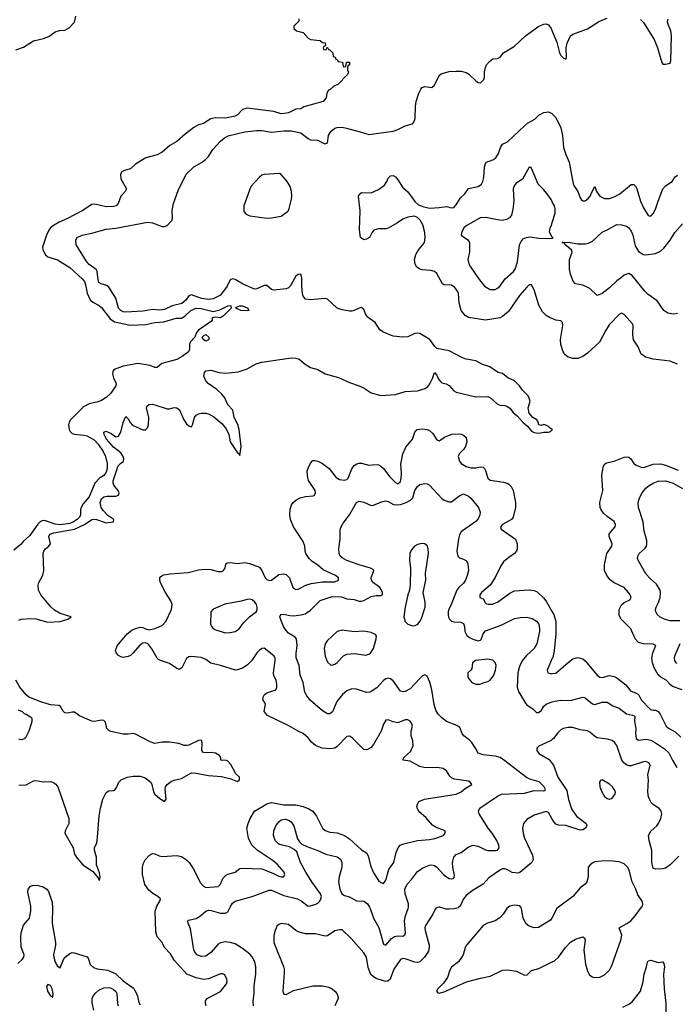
# Model space of a CAD drawing. Header units: inches. Extents: x 2001573 to 2220545, y 644482 to 846830.
# Tile 86 of 256: x 2025618 to 2031020, y 729202 to 737302. Entities that reach past the tile are written whole.
import ezdxf

# ---------------------------------------------------------------- set-up
doc = ezdxf.new("R2010")
doc.units = ezdxf.units.IN
doc.header["$MEASUREMENT"] = 0
for name, color, linetype in [('C0722', 7, 'Continuous'), ('C0723', 7, 'Continuous'), ('C0732', 7, 'Continuous'), ('C0733', 7, 'Continuous')]:
    doc.layers.add(name, color=color, linetype=linetype)

msp = doc.modelspace()

# ---------------------------------------------------------------- linework, layer by layer
at = {"layer": 'C0722', "color": 5}
for points, elevation in [([(2025601.5, 729538.5), (2025639.1, 729570), (2025652.4, 729590), (2025655.8, 729610), (2025631.1, 729671.1), (2025626.9, 729750), (2025629.5, 729790), (2025650, 729854), (2025698, 729910), (2025710.5, 729970), (2025708.6, 730000)], 320), ([(2025886.3, 730000), (2025885.3, 729870), (2025911.1, 729710), (2025911.6, 729690), (2025896.6, 729610), (2025898.2, 729590), (2025909.1, 729549.1), (2025930, 729516.4), (2025950, 729503.6), (2025977.2, 729570), (2025991, 729590), (2026030, 729621.5), (2026050, 729627.7), (2026065.7, 729625.7), (2026172.4, 729592.4), (2026180.5, 729580.5), (2026197.4, 729530), (2026224.4, 729504.4), (2026254.7, 729494.7), (2026342.1, 729482.1), (2026410, 729452.4), (2026470, 729395.7), (2026554.5, 729334.5), (2026576.8, 729296.8), (2026587.1, 729270), (2026597.6, 729217.6), (2026610, 729196.8)], 320), ([(2027151.7, 729190), (2027145.6, 729210), (2027147.3, 729230), (2027161.1, 729250), (2027270, 729308.8), (2027318.3, 729370), (2027325.2, 729390), (2027321.3, 729410), (2027304.8, 729444.8), (2027290, 729454), (2027270, 729452.2), (2027170, 729412.7), (2027130, 729407.2), (2027070, 729420.4), (2026992.6, 729450), (2026890, 729565.3), (2026858.7, 729618.7), (2026810.3, 729670), (2026789.5, 729709.5), (2026750, 729758.4), (2026737.1, 729797.1), (2026732.5, 729967.5), (2026742.3, 730000)], 320), ([(2027540.2, 729190), (2027538.8, 729230), (2027547.1, 729290), (2027546.9, 729353.1), (2027559.7, 729450), (2027560.2, 729510), (2027552.6, 729552.6), (2027530, 729593.1), (2027510, 729614.9), (2027450, 729662.3), (2027390, 729700.3), (2027350, 729711.8), (2027310, 729715.3), (2027270, 729708.7), (2027250, 729697.6), (2027190, 729628.4), (2027150, 729599.5), (2027110, 729596.4), (2027078.8, 729610), (2027059.5, 729630), (2027051.4, 729651.4), (2027024.2, 729824.2), (2027004, 729870), (2027001, 729890), (2027006.2, 729893.8), (2027070, 729906.9), (2027096.3, 729923.7), (2027150, 729969.7), (2027170, 729975.8), (2027194.4, 729974.4), (2027270, 729951), (2027310, 729951.1), (2027330, 729964.2), (2027350.7, 730000)], 340), ([(2029066.3, 730000), (2029045.1, 729994.9), (2029035.6, 729984.4), (2029017.4, 729942.6), (2028957.4, 729850), (2028951.6, 729830), (2028952.7, 729810), (2028985.8, 729690), (2028987.5, 729670), (2028981, 729639), (2028949.1, 729590), (2028910, 729552), (2028890, 729545.3), (2028870, 729548.1), (2028790, 729577.5), (2028770, 729578.8), (2028750, 729571.1), (2028695.6, 729490), (2028667, 729410), (2028646.7, 729393.3), (2028630, 729390.9), (2028610, 729395.5), (2028550, 729415.7), (2028528.1, 729428.1), (2028508, 729448), (2028484.4, 729504.4), (2028470.7, 729590.7), (2028450, 729626.6), (2028344.9, 729744.9), (2028270, 729814), (2028250, 729816.2), (2028210, 729805.6), (2028150, 729766), (2028130, 729762), (2028050, 729780.9), (2027970, 729783.1), (2027916.3, 729796.3), (2027888.8, 729808.8), (2027830, 729859.3), (2027770, 729866), (2027750, 729859.3), (2027734.6, 729845.4), (2027718.4, 729810), (2027710, 729768), (2027708.5, 729710), (2027788, 729512), (2027793.1, 729490), (2027794.9, 729465.1), (2027783.8, 729310), (2027790, 729286), (2027810, 729282.8), (2027870, 729315.3), (2028030, 729353.2), (2028110, 729355.2), (2028162.3, 729342.3), (2028188.2, 729330), (2028210.4, 729310), (2028228.4, 729290), (2028235.8, 729270), (2028237, 729250), (2028210.3, 729190)], 360), ([(2028496.2, 730000), (2028502.2, 729990), (2028529.8, 729910), (2028574, 729834), (2028610, 729697.2), (2028630, 729689.4), (2028677.7, 729742.3), (2028700.9, 729759.1), (2028730, 729764.8), (2028770, 729763.9), (2028787.4, 729772.6), (2028792.4, 729790), (2028783.2, 729890), (2028791.1, 729930), (2028814.5, 729990), (2028816.3, 730000)], 340), ([(2029638.5, 730000), (2029626.4, 729990), (2029595.6, 729944.4), (2029567.5, 729912.5), (2029530, 729888), (2029466, 729870), (2029430, 729851.6), (2029294.6, 729690), (2029283.1, 729670), (2029266, 729610), (2029253.7, 729586.3), (2029227.1, 729552.9), (2029170, 729507), (2029157.4, 729482.6), (2029138.4, 729421.6), (2029104.5, 729375.5), (2029058.8, 729330), (2029046, 729310), (2029056.9, 729296.9), (2029070, 729294.8), (2029110, 729304.4), (2029293.3, 729386.7), (2029410, 729418.4), (2029490, 729432.4), (2029590, 729483.1), (2029630, 729485.7), (2029705.8, 729474.2), (2029770, 729441.3), (2029794.5, 729445.5), (2029830, 729480.5), (2029890, 729496.5), (2030000, 729551.6)], 380), ([(2029230.3, 730000), (2029224.5, 729995.5), (2029193.6, 729986.4), (2029150, 729984), (2029125.7, 729985.7), (2029073.3, 730000)], 360), ([(2030000, 729916.1), (2029996.9, 729910), (2029984.6, 729895.4), (2029886, 729834), (2029849.4, 729830), (2029810, 729844.4), (2029784.8, 729864.8), (2029759.8, 729910), (2029747.3, 729990), (2029741.1, 730000)], 380), ([(2026227.1, 729152.9), (2026214.8, 729214.8), (2026215.3, 729250), (2026225.9, 729274.1), (2026243, 729297), (2026270, 729319.8), (2026310, 729336.4), (2026350, 729339.2), (2026370, 729335.6), (2026390, 729324.7), (2026407.6, 729307.6), (2026415.9, 729290), (2026422.4, 729210), (2026428.4, 729190)], 340)]:
    msp.add_lwpolyline(points, dxfattribs=dict(at, elevation=elevation))
at = {"layer": 'C0722', "color": 5, "elevation": 340}
msp.add_lwpolyline([(2025850, 729366), (2025839.3, 729350), (2025845.3, 729310), (2025870, 729270.8), (2025890, 729262), (2025893.6, 729290), (2025885.1, 729330), (2025870, 729357)], close=True, dxfattribs=at)
at = {"layer": 'C0723', "color": 5}
for points, elevation in [([(2027914, 737310), (2027914, 737290), (2027872, 737250), (2027872, 737230), (2027894, 737210), (2027950, 737198), (2027990, 737151.3), (2028010, 737138), (2028091.1, 737131.1), (2028110, 737114), (2028131.1, 737111.1), (2028134, 737086), (2028118, 737082), (2028114, 737070), (2028118, 737058), (2028130, 737054), (2028142, 737058), (2028146, 737074), (2028150, 737074), (2028158, 737058), (2028170, 737054), (2028194, 737030), (2028198, 736998), (2028212.7, 736992.7), (2028218, 736978), (2028232.7, 736972.7), (2028238, 736958), (2028272.7, 736952.7), (2028278, 736918), (2028290, 736914), (2028302, 736918), (2028307.3, 736952.7), (2028331.6, 736951.6), (2028332, 736930), (2028318, 736922), (2028314, 736910), (2028314, 736890), (2028322, 736870), (2028314, 736850), (2028234, 736770), (2028203.6, 736756.4), (2028170, 736726), (2028158, 736722), (2028143.6, 736696.4), (2028139.6, 736660.4), (2028114, 736630), (2027955.3, 736584.7), (2027930, 736569), (2027890, 736565.2), (2027830, 736537.2), (2027794, 736530), (2027770, 736527), (2027710, 736546.6), (2027490, 736574), (2027450, 736563.7), (2027410, 736519.5), (2027390.2, 736509.8), (2027310, 736491.2), (2027230, 736495.1), (2027190, 736486), (2027130, 736447.3), (2027090, 736436), (2027050, 736416), (2026979, 736361), (2026910, 736299.3), (2026854.2, 736265.8), (2026790, 736213.2), (2026750, 736189.2), (2026655.5, 736164.5), (2026570, 736112.7), (2026530, 736074), (2026478, 736062), (2026458, 736050), (2026446, 736030), (2026450, 735994), (2026496, 735910), (2026486, 735890), (2026450.8, 735850), (2026426.8, 735790), (2026411, 735770), (2026390, 735764.5), (2026330, 735763.5), (2026235.5, 735784.5), (2026210, 735780.7), (2026132.4, 735730), (2026010, 735665.6), (2025942.3, 735637.7), (2025894.9, 735610), (2025871.3, 735590), (2025857.3, 735570), (2025838.9, 735530), (2025805.5, 735430), (2025808.2, 735410), (2025828.8, 735368.8), (2025850.3, 735350.3), (2025930, 735326), (2026030, 735262.3), (2026131.4, 735170), (2026150, 735148.4), (2026162, 735110), (2026171.8, 735051.8), (2026198.8, 734998.8), (2026218.5, 734978.5), (2026270.8, 734950.8), (2026290, 734934.6), (2026361.2, 734841.2), (2026397.3, 734817.3), (2026529.8, 734790.2), (2026655.8, 734795.8), (2026729.9, 734810.1), (2026802.5, 734817.5), (2026905.9, 734845.9), (2026950, 734846), (2026977.6, 734862.4), (2027024.7, 734910), (2027070, 734929.1), (2027110, 734926.7), (2027210, 734902), (2027264, 734916), (2027330, 734947.3), (2027354, 734950), (2027358, 734930), (2027294.4, 734865.6), (2027270, 734849.6), (2027230, 734854), (2027202, 734850), (2027202, 734830), (2027196.9, 734823.1), (2027090, 734748.7), (2027071.3, 734730), (2027058, 734690), (2027020.7, 734650), (2027014, 734630), (2027014.8, 734590), (2027006, 734570), (2026955.5, 734530), (2026910, 734507.2), (2026787.3, 734472.7), (2026750, 734442), (2026730, 734441.2), (2026690, 734458), (2026590, 734474.7), (2026470, 734450.9), (2026395.2, 734424.8), (2026384.4, 734410), (2026381.5, 734390), (2026390, 734355.5), (2026410.2, 734310), (2026407.7, 734290), (2026367, 734230), (2026330, 734193.7), (2026290, 734169.8), (2026261.6, 734158.4), (2026190, 734141.4), (2026143.7, 734116.3), (2026035.3, 734010), (2026023.4, 733990), (2026019.1, 733970), (2026023.6, 733930), (2026033.2, 733913.2), (2026050, 733898.9), (2026070, 733891.5), (2026144.8, 733884.8), (2026170, 733877.8), (2026230, 733845.4), (2026263.3, 733810), (2026303.4, 733750), (2026322.6, 733710), (2026338.1, 733650), (2026337.2, 733610), (2026330, 733579.6), (2026310, 733552.8), (2026274.9, 733530), (2026235.8, 733490), (2026190, 733377.6), (2026141.3, 733318.7), (2026124.2, 733290), (2026118.9, 733270), (2026117.4, 733230), (2026109.1, 733210), (2026091.8, 733190), (2026061.6, 733170), (2026030, 733158.7), (2025950, 733145.8), (2025910, 733150.7), (2025830, 733179.9), (2025810, 733181.9), (2025790, 733175.3), (2025767.6, 733152.4), (2025700.8, 733059.2), (2025647.6, 733010), (2025630, 732986.2), (2025570, 732938.9)], 260), ([(2025584.6, 737055.4), (2025650, 737076.9), (2025730, 737127.8), (2025813.3, 737146.7), (2025857.1, 737162.9), (2025910, 737202.8), (2025946.3, 737213.7), (2025990, 737216), (2026025.6, 737234.4), (2026070, 737282), (2026079.5, 737330)], 260), ([(2030000, 733931.1), (2029981.1, 733941.1), (2029970, 733956), (2029947.3, 733967.3), (2029930, 733971.3), (2029910, 733964.9), (2029888.6, 733968.6), (2029879.8, 733999.8), (2029872, 734010), (2029841, 734030), (2029810, 734066), (2029802, 734110), (2029818, 734162), (2029810.8, 734190), (2029798.8, 734210), (2029754.9, 734254.9), (2029730.4, 734290), (2029688.2, 734330), (2029635.4, 734355.4), (2029590, 734390.4), (2029550, 734402.4), (2029486.9, 734446.9), (2029426.2, 734466.2), (2029370, 734496.4), (2029290.5, 734510.5), (2029260.2, 734520.2), (2029150, 734578.3), (2029050, 734598), (2029033.1, 734613.1), (2028992.2, 734672.2), (2028910, 734721.8), (2028890, 734724.2), (2028870, 734719.7), (2028810, 734694.5), (2028770, 734690.2), (2028690, 734699.1), (2028610, 734730.2), (2028580.9, 734750), (2028543.1, 734810), (2028478, 734858), (2028462.7, 734882.7), (2028450, 734917.3), (2028430, 734934.4), (2028410, 734930.3), (2028370, 734908.9), (2028350, 734903.6), (2028330, 734904.7), (2028270, 734915.2), (2028230.4, 734930), (2028150, 735002), (2028130, 735008.9), (2028010, 734997.7), (2027970, 735004.2), (2027950, 735028.5), (2027945.7, 735045.7), (2027938.6, 735110), (2027938.7, 735178.7), (2027930, 735208.5), (2027910, 735206.2), (2027890, 735191.8), (2027843.1, 735110), (2027830, 735096.9), (2027810, 735088.6), (2027710, 735077.3), (2027690, 735083.8), (2027650, 735114.7), (2027630, 735115.6), (2027570, 735088.1), (2027550, 735085), (2027450.1, 735130), (2027390, 735165), (2027369, 735171), (2027350, 735161.7), (2027324.6, 735110), (2027270, 735037.2), (2027210, 735005.9), (2027170, 735000.1), (2027112.6, 735007.4), (2027030, 735038.2), (2027010, 735029.1), (2026984.5, 734995.5), (2026952.1, 734967.9), (2026872.7, 734947.3), (2026810, 734918.5), (2026770, 734913.6), (2026710, 734916.8), (2026630, 734904.2), (2026490, 734897), (2026470, 734899.5), (2026450, 734908.7), (2026431.6, 734930), (2026410, 735010.3), (2026350, 735102.6), (2026334.7, 735114.7), (2026288.4, 735128.4), (2026270, 735140.9), (2026262.5, 735162.5), (2026255.5, 735230), (2026247, 735247.1), (2026190, 735288.5), (2026170.2, 735310), (2026081.1, 735450), (2026078.4, 735490), (2026090.3, 735509.7), (2026131, 735530), (2026210, 735546), (2026330, 735579.4), (2026410, 735588), (2026670, 735637), (2026710, 735632.3), (2026790, 735601.1), (2026810, 735600.8), (2026832.2, 735607.8), (2026870.2, 735650), (2026875.8, 735670), (2026872.6, 735732.6), (2026882.6, 735790), (2026922.7, 735897.3), (2026987.6, 736030), (2027049.5, 736090.5), (2027112.8, 736127.1), (2027142.6, 736150), (2027170, 736177.4), (2027206.2, 736233.8), (2027270, 736302.4), (2027302.7, 736330), (2027333.7, 736346.3), (2027470, 736378.2), (2027569.6, 736390.4), (2027609.6, 736390.4), (2027690, 736377.8), (2027791.1, 736388.9), (2027850, 736388.5), (2027930, 736370.8), (2027990, 736324.1), (2028010, 736313.8), (2028070, 736310.7), (2028110, 736287.9), (2028130, 736281.5), (2028150.2, 736289.8), (2028159.6, 736350), (2028177.9, 736382.1), (2028210, 736409.9), (2028230, 736416.4), (2028270, 736417.8), (2028306.6, 736410), (2028420.3, 736380.3), (2028490, 736356.7), (2028690, 736383.8), (2028730, 736397.4), (2028790, 736429.9), (2028850, 736444.2), (2028861.7, 736458.3), (2028871.6, 736490), (2028874.4, 736590), (2028880.8, 736630), (2028903, 736697), (2028918, 736730), (2028930, 736744.2), (2028950, 736751.7), (2029010, 736744), (2029030, 736763.6), (2029070, 736842.4), (2029084.3, 736855.7), (2029150, 736874.7), (2029210, 736879.8), (2029250, 736879), (2029290, 736867.9), (2029313.7, 736853.7), (2029370, 736799.7), (2029390, 736785.6), (2029410, 736782.9), (2029436.5, 736810), (2029442.6, 736830), (2029442, 736870), (2029449.1, 736910), (2029459.1, 736930), (2029482.7, 736957.3), (2029510, 736979.2), (2029550, 736983.9), (2029570, 736992.8), (2029598.5, 737030), (2029690, 737085.2), (2029780.6, 737170), (2029890, 737249.3), (2029930, 737266.2), (2029950, 737267.8), (2029970, 737258.6), (2029990, 737230.8), (2030000, 737207.1)], 280), ([(2030000, 734842.8), (2029981.3, 734850), (2029948.4, 734870), (2029918.8, 734898.8), (2029890, 734953), (2029850, 735080.7), (2029830, 735120.5), (2029810, 735120.3), (2029790, 735101.5), (2029730, 735032.1), (2029639.4, 734900.6), (2029590, 734859.6), (2029570, 734850.2), (2029450, 734829.2), (2029310, 734851.8), (2029282.4, 734870), (2029249.1, 734910), (2029232.4, 734972.4), (2029228.3, 735050), (2029220.7, 735070), (2029198.3, 735098.3), (2029170, 735119), (2029110, 735121.5), (2029096.4, 735130), (2029050, 735215.5), (2029030.3, 735230.3), (2028999.6, 735239.6), (2028930, 735244), (2028910, 735250.3), (2028886.5, 735266.5), (2028870.3, 735290), (2028866, 735330), (2028877.4, 735370), (2028898.7, 735410), (2028932.7, 735447.3), (2028947.2, 735470), (2028955.2, 735510), (2028951.2, 735551.2), (2028933.8, 735613.8), (2028913.4, 735653.4), (2028890, 735674.8), (2028865.5, 735685.5), (2028810, 735678.9), (2028770, 735660.3), (2028726.6, 735630), (2028650, 735586.5), (2028630, 735580.7), (2028570, 735580.8), (2028532.7, 735570), (2028515.6, 735550), (2028494.7, 735510), (2028470, 735495.3), (2028450, 735492.4), (2028423, 735510), (2028412.5, 735572.5), (2028419.5, 735730), (2028404.4, 735850), (2028410, 735864), (2028430, 735879.6), (2028510, 735879.1), (2028570, 735905.1), (2028618.9, 735941.1), (2028638.4, 735970), (2028650, 735999), (2028670, 736018), (2028690, 736019.5), (2028710, 736009.4), (2028730, 735986), (2028770, 735920.7), (2028810, 735885.6), (2028870, 735805.2), (2028900.1, 735780.1), (2028941.6, 735761.6), (2028991.2, 735751.2), (2029070, 735756.1), (2029130, 735765.6), (2029170, 735754.3), (2029190, 735756.4), (2029210, 735778.7), (2029244.2, 735835.8), (2029279.3, 735870), (2029310, 735914.5), (2029390, 735929.7), (2029417.1, 735950), (2029429, 735971), (2029436.2, 736003.8), (2029441.5, 736090), (2029450, 736119.3), (2029459.1, 736130), (2029510, 736149.8), (2029534.8, 736165.2), (2029558.1, 736201.9), (2029572.9, 736250), (2029590, 736278), (2029630, 736296.9), (2029770, 736429.7), (2029794.9, 736450), (2029855.1, 736484.9), (2029890, 736516.9), (2029930, 736538.7), (2029970, 736542.9), (2029997, 736530), (2030000, 736526.9)], 320), ([(2030000, 735804.1), (2029990, 735823.7), (2029962.5, 735862.5), (2029930, 735903.7), (2029884.5, 735950), (2029827.3, 736087.3), (2029810, 736088), (2029753.4, 735990), (2029702.3, 735957.7), (2029685.4, 735934.6), (2029679, 735910), (2029684.2, 735810), (2029676.2, 735743.8), (2029664.9, 735695.1), (2029647.1, 735672.9), (2029622.3, 735657.7), (2029588.7, 735651.3), (2029550, 735654.7), (2029454.4, 735674.4), (2029406.8, 735673.2), (2029295.5, 735610), (2029272.7, 735590), (2029252.7, 735550), (2029250.5, 735530), (2029306, 735490), (2029318.3, 735470), (2029319.1, 735390), (2029305.2, 735330), (2029314.4, 735294.4), (2029327.9, 735270), (2029392.3, 735172.3), (2029442.4, 735110), (2029490, 735082), (2029530, 735082.6), (2029550, 735093.7), (2029570, 735112.2), (2029611.1, 735170), (2029679.7, 735230), (2029694.2, 735250), (2029712.7, 735310), (2029730.9, 735449.1), (2029742.9, 735477.1), (2029761.3, 735498.7), (2029788.5, 735511.5), (2029814.6, 735514.6), (2029890, 735505.3), (2029970, 735503), (2029996, 735504), (2030000, 735506)], 340), ([(2030000, 735513.6), (2029995.5, 735515.5), (2029976, 735556), (2029982, 735590), (2029993, 735610), (2030000, 735633.7)], 340), ([(2025610, 732363), (2025629.3, 732370.7), (2025710, 732376.1), (2025750, 732372), (2025850, 732345.1), (2025950, 732352.4), (2026014.9, 732370), (2026041, 732390), (2025950, 732417.6), (2025903.3, 732443.3), (2025872.6, 732472.6), (2025792.3, 732570), (2025772.4, 732610), (2025769, 732650), (2025773.3, 732666.7), (2025807, 732733), (2025816.5, 732770), (2025811.6, 732910), (2025816, 732930), (2025828.7, 732950), (2025858.4, 732970), (2025870.2, 732989.8), (2025857.7, 733050), (2025865.3, 733070), (2025898.9, 733081.1), (2026070, 733112.1), (2026151.2, 733148.8), (2026210, 733190.6), (2026230, 733193.5), (2026250, 733189.9), (2026330, 733164), (2026389, 733171), (2026392.7, 733190), (2026342.9, 733222.9), (2026303.4, 733263.4), (2026288.2, 733290), (2026280.8, 733330), (2026290, 733359.5), (2026310, 733377.7), (2026336.7, 733383.3), (2026410, 733383.7), (2026431.3, 733390), (2026437.1, 733410), (2026427.8, 733430), (2026391.8, 733471.8), (2026385.5, 733490), (2026387.5, 733507.5), (2026428.4, 733631.6), (2026450, 733652.7), (2026472.9, 733667.1), (2026475.4, 733690), (2026468.5, 733710), (2026450, 733738.5), (2026390, 733785), (2026332.9, 733850), (2026314, 733890), (2026311, 733910), (2026330, 733917.6), (2026370, 733897.6), (2026410, 733869.3), (2026430, 733876), (2026450.3, 733909.7), (2026470, 733988), (2026490, 734037.2), (2026510, 734019), (2026527.6, 733987.6), (2026546.6, 733966.6), (2026630, 733928), (2026653, 733927), (2026670, 733945.2), (2026678.3, 733970), (2026680.7, 734030), (2026661.3, 734110), (2026670, 734129.2), (2026683.7, 734136.3), (2026710, 734139.6), (2026730, 734134.7), (2026830, 734099.7), (2026850, 734100.5), (2026890, 734111.6), (2026910, 734109.5), (2026933.1, 734093.1), (2026967.6, 734010), (2026990, 733977.6), (2027010, 733959.7), (2027030, 733951.8), (2027039.6, 733970), (2027055.9, 734030), (2027070.8, 734049.2), (2027090, 734060.7), (2027110, 734065.8), (2027150, 734064.3), (2027177.1, 734057.1), (2027215.8, 734035.8), (2027279.7, 733979.7), (2027315.8, 733935.8), (2027339.1, 733890), (2027350, 733829.6), (2027410, 733738), (2027424, 733730), (2027430, 733718), (2027439.5, 733790), (2027424.4, 733930), (2027412.2, 733972.2), (2027383.2, 734030), (2027370.8, 734090.8), (2027330, 734133.1), (2027304.5, 734190), (2027281.5, 734221.5), (2027240.2, 734260.2), (2027168.2, 734310), (2027150.4, 734330), (2027133, 734370), (2027139.1, 734400.9), (2027150, 734412.7), (2027190, 734418.7), (2027259.2, 734399.2), (2027310, 734394.2), (2027414.8, 734405.2), (2027490, 734431.2), (2027563, 734470), (2027610, 734485.6), (2027850, 734521.2), (2027890, 734518.6), (2027917.6, 734510), (2027967.6, 734467.6), (2028010, 734441.7), (2028070, 734424.8), (2028129.9, 734389.9), (2028239.5, 734359.5), (2028330, 734318), (2028410.6, 734290.6), (2028451.5, 734271.5), (2028510, 734233), (2028590, 734211.3), (2028710, 734218.3), (2028790, 734243.8), (2028890, 734248.9), (2028952.6, 734267.4), (2028975.3, 734284.7), (2028992.5, 734307.5), (2029014.3, 734350), (2029030, 734399), (2029050, 734377.2), (2029064.2, 734344.2), (2029081.8, 734321.8), (2029090, 734314.7), (2029125.4, 734305.4), (2029150, 734291.8), (2029189.5, 734250), (2029210, 734236.9), (2029370, 734198.4), (2029470, 734202.7), (2029491.5, 734191.5), (2029550, 734139.6), (2029570, 734131.8), (2029610, 734129.6), (2029630, 734121.3), (2029650, 734107.3), (2029678.7, 734070), (2029710, 734044.4), (2029757.6, 733990), (2029797.2, 733957.1), (2029830, 733918.4), (2029850, 733905.1), (2029890, 733899.7), (2029930, 733909.6), (2029970, 733909), (2029985.4, 733914.6), (2030000, 733928.1)], 280), ([(2026742.3, 730000), (2026745.3, 730010), (2026770.4, 730050), (2026775.5, 730070), (2026755.5, 730090), (2026713.7, 730113.7), (2026680.4, 730140.4), (2026646.6, 730186.6), (2026629.3, 730270), (2026628, 730330), (2026636.7, 730363.3), (2026650.5, 730390), (2026685.5, 730430), (2026710, 730443), (2026730, 730440.5), (2026764.6, 730424.6), (2026790, 730418.8), (2026910, 730427.2), (2026950, 730416.8), (2026990, 730391.6), (2027011.4, 730370), (2027051.4, 730310), (2027103.1, 730203.1), (2027130, 730173.5), (2027150, 730163.8), (2027250, 730172.1), (2027269.5, 730190.5), (2027290, 730236.3), (2027310, 730261.4), (2027330, 730273.5), (2027390, 730289.8), (2027430, 730318.7), (2027450, 730322), (2027610, 730316), (2027701.8, 730281.8), (2027750, 730257.3), (2027770, 730250.8), (2027787.7, 730252.2), (2027799.1, 730270), (2027792.6, 730290), (2027736.1, 730356.1), (2027703.1, 730383.1), (2027572.7, 730470), (2027527.6, 730510), (2027500.3, 730570), (2027486.4, 730650), (2027496.2, 730690), (2027512.8, 730730), (2027550, 730789.7), (2027650, 730851.8), (2027690, 730862.5), (2027790, 730843.1), (2027890, 730843.2), (2027948.9, 730828.9), (2027996.9, 730810), (2028029.7, 730790), (2028060.4, 730750), (2028108.8, 730650), (2028130, 730631.9), (2028170, 730619.4), (2028230, 730612.3), (2028291.3, 730590), (2028330, 730564.8), (2028430, 730472.4), (2028470, 730447.8), (2028484.6, 730424.6), (2028503.4, 730343.4), (2028530, 730283.7), (2028570, 730222), (2028590, 730203.7), (2028610, 730195.1), (2028630, 730222.7), (2028654, 730310), (2028696.2, 730370), (2028714.2, 730450), (2028731, 730489), (2028748.5, 730510), (2028778, 730522), (2028890, 730550.7), (2028990, 730558.3), (2029033.9, 730566.2), (2029104, 730590), (2029119.3, 730610), (2029118.8, 730630), (2029040.1, 730660.1), (2029015.3, 730675.3), (2028959.5, 730739.5), (2028904.7, 730784.7), (2028890.3, 730810), (2028886, 730830), (2028890.4, 730850), (2028902, 730870), (2028949.4, 730890.6), (2029208.4, 730930), (2029249, 730950), (2029281.8, 730978.2), (2029337.3, 731010), (2029324.9, 731030), (2029310, 731036.5), (2029194.8, 731054.8), (2029170, 731066), (2029158, 731078), (2029130, 731123.8), (2029102.3, 731142.3), (2029070, 731147.4), (2028942, 731150), (2028910, 731158), (2028830, 731202), (2028772, 731210), (2028776, 731230), (2028835.8, 731284.2), (2028856, 731330), (2028851.7, 731370), (2028837.7, 731410), (2028839.7, 731450), (2028850, 731491.3), (2028844.9, 731510), (2028830, 731530.5), (2028810, 731543.1), (2028790, 731542.6), (2028730, 731517.8), (2028690, 731525), (2028650, 731542.6), (2028630, 731539.3), (2028612.2, 731507.8), (2028592.2, 731450), (2028530, 731338.9), (2028510, 731315.3), (2028478.4, 731298.4), (2028470, 731295.3), (2028450, 731298.9), (2028354.2, 731394.2), (2028330, 731408.9), (2028310, 731404.9), (2028230, 731322.3), (2028209.5, 731310), (2028170, 731303), (2028106.8, 731310), (2028050.9, 731330.9), (2028018.4, 731358.4), (2027990, 731393.7), (2027950, 731430.4), (2027910, 731448.2), (2027832.8, 731492.8), (2027657, 731577), (2027629.2, 731610), (2027640.8, 731670), (2027618.6, 731710), (2027619.7, 731730), (2027631.4, 731750), (2027650, 731763.2), (2027724.6, 731790), (2027732.2, 731807.8), (2027733.5, 731833.5), (2027728, 731868), (2027710, 731905.5), (2027705.7, 731930), (2027719.8, 732030), (2027718.8, 732050), (2027708.9, 732070), (2027630, 732131.8), (2027610, 732130.3), (2027590, 732115.3), (2027570, 732093.4), (2027528.8, 732030), (2027490, 731992.3), (2027450, 731966.4), (2027410, 731953.1), (2027392, 731952), (2027270, 731988.9), (2027190, 732007.8), (2027150, 732037.4), (2027110, 732056.5), (2027030, 732063.1), (2027010, 732061.3), (2026990, 732048), (2026950.9, 731969.1), (2026930, 731957.1), (2026910, 731964.4), (2026850, 732005.3), (2026776, 732030), (2026759.9, 732039.9), (2026748.4, 732050), (2026705.9, 732125.8), (2026679.9, 732159.9), (2026670, 732170.7), (2026650, 732176.3), (2026630, 732172.7), (2026610, 732158.4), (2026549.6, 732090), (2026530, 732072.2), (2026510, 732063.1), (2026470, 732056.4), (2026450, 732061.6), (2026430.4, 732070.4), (2026414, 732090), (2026407.1, 732112.9), (2026420.7, 732150), (2026501.6, 732250), (2026540.7, 732279.3), (2026570, 732294.7), (2026610, 732304.2), (2026630, 732302), (2026651.6, 732291.6), (2026684.1, 732284.1), (2026730, 732292.4), (2026790, 732318), (2026819.6, 732350), (2026865.6, 732450), (2026871.1, 732490), (2026861.3, 732521.3), (2026816.5, 732590), (2026776.3, 732670), (2026771, 732689), (2026771, 732710), (2026778.8, 732721.2), (2026804.1, 732735.9), (2026855.8, 732744.2), (2027005.2, 732754.7), (2027090, 732775.6), (2027138.9, 732781.1), (2027190, 732779.3), (2027250, 732763.5), (2027277.6, 732762.4), (2027292.4, 732767.6), (2027301.1, 732778.9), (2027307.3, 732790), (2027314.4, 732825.6), (2027325.8, 732834.2), (2027350, 732836.9), (2027410, 732828.3), (2027470, 732836.4), (2027508.5, 732828.5), (2027590, 732797.6), (2027610, 732772), (2027638.7, 732710), (2027650, 732697.2), (2027669.1, 732689.1), (2027690, 732692.1), (2027750, 732736.8), (2027790, 732744.4), (2027810, 732737.7), (2027837.3, 732710), (2027864.7, 732630), (2027890, 732615.8), (2027910, 732617.7), (2027970.8, 732649.2), (2028016.6, 732663.4), (2028110, 732678), (2028210, 732678.5), (2028241.6, 732690), (2028241.6, 732710), (2028216, 732730), (2028115.5, 732775.5), (2028070, 732814.3), (2028024, 732844), (2028000.2, 732870), (2027972.7, 732910), (2027965.2, 732930), (2027964, 732970), (2027950.3, 733010), (2027870.2, 733130.2), (2027844.7, 733190), (2027840.7, 733230), (2027843.5, 733276.5), (2027854.3, 733310), (2027868.5, 733331.5), (2027889.4, 733350.6), (2027924.9, 733370), (2027970, 733380.7), (2028033.6, 733386.4), (2028042.8, 733390), (2028050, 733402), (2028052.7, 733410), (2028048.4, 733430), (2027994.4, 733510), (2027984.6, 733550), (2027984.2, 733590), (2027990, 733614), (2028010, 733654), (2028030, 733676), (2028050, 733677), (2028070, 733671.6), (2028110, 733651.1), (2028163, 733610), (2028218.5, 733538.5), (2028250, 733519.8), (2028290, 733512.9), (2028310, 733519.1), (2028320.9, 733530), (2028350, 733606.6), (2028370, 733634), (2028391.7, 733648.3), (2028410, 733654.3), (2028430, 733654.3), (2028490, 733638.5), (2028550, 733643.1), (2028570, 733639.7), (2028590, 733629.8), (2028610, 733610.9), (2028662.1, 733542.1), (2028710, 733493.5), (2028730, 733482.6), (2028750, 733502.9), (2028755.9, 733530), (2028758.8, 733570), (2028753.9, 733646.1), (2028771.2, 733730), (2028795.4, 733784.6), (2028849, 733850), (2028869.1, 733910), (2028886.7, 733930), (2028930, 733936.5), (2028969.5, 733930), (2028990, 733921.3), (2029018, 733898), (2029050, 733846.6), (2029070, 733837.2), (2029113.4, 733866.6), (2029172.7, 733892.7), (2029230, 733896.2), (2029250, 733893.3), (2029270, 733884), (2029290, 733863.7), (2029297.2, 733830), (2029285, 733790), (2029271.1, 733768.9), (2029232.8, 733730), (2029224.7, 733710), (2029236.9, 733670), (2029249.7, 733650), (2029290, 733626.4), (2029330, 733615.8), (2029370, 733615.4), (2029410, 733623.5), (2029430, 733620.5), (2029441.6, 733610), (2029450, 733593.2), (2029468.7, 733530), (2029490, 733513.1), (2029597.6, 733497.6), (2029629.8, 733489.8), (2029642, 733482), (2029661.9, 733461.9), (2029679.3, 733430), (2029698.5, 733330), (2029696.8, 733290), (2029678.8, 733210), (2029664.4, 733190), (2029591.5, 733150), (2029573.7, 733130), (2029578, 733110), (2029698, 733030), (2029709.7, 732990), (2029710.9, 732950), (2029706.3, 732930), (2029689.6, 732910), (2029641.1, 732878.9), (2029598.6, 732841.4), (2029576.9, 732810), (2029530, 732714.4), (2029488.4, 732650), (2029417.3, 732590), (2029404, 732570), (2029404, 732550), (2029430, 732537.4), (2029446.6, 732506.6), (2029458, 732498), (2029472.9, 732492.9), (2029507.1, 732492.9), (2029550, 732509.8), (2029650, 732584.7), (2029690, 732602.9), (2029810, 732610.8), (2029850, 732605.8), (2029874.8, 732594.8), (2029930, 732542.3), (2029953.3, 732513.3), (2030000, 732431.6)], 320), ([(2028816.3, 730000), (2028818, 730010), (2028816.3, 730030), (2028789.3, 730110), (2028787.3, 730150), (2028806.7, 730190), (2028842.7, 730230), (2028890, 730294.3), (2028935.4, 730324.6), (2028990, 730347.6), (2029010, 730350.9), (2029030, 730345), (2029050, 730331.6), (2029106, 730270), (2029130, 730249.8), (2029150, 730236.9), (2029170, 730233.3), (2029183.1, 730236.9), (2029193.8, 730246.2), (2029195.2, 730264.7), (2029181.5, 730330), (2029180.1, 730370), (2029188.6, 730411.4), (2029210, 730435.3), (2029250, 730452.2), (2029310, 730496.5), (2029350, 730512), (2029390, 730502.8), (2029450, 730472.1), (2029470, 730466.4), (2029533.8, 730466.2), (2029548.8, 730471.2), (2029558, 730482), (2029561.6, 730490), (2029558.7, 730510), (2029543.6, 730550), (2029504.7, 730610), (2029471.4, 730650), (2029398, 730770), (2029393.4, 730790), (2029404.2, 730815.8), (2029550, 730914.7), (2029582.8, 730930), (2029770, 730938.5), (2029850, 730959.9), (2029930, 730958.3), (2029943.7, 730970), (2029932.2, 730990), (2029891.6, 731031.6), (2029814, 731054), (2029786.8, 731066.8), (2029610, 731205.7), (2029570, 731232), (2029530, 731244), (2029430, 731254), (2029389, 731269), (2029368.9, 731308.9), (2029336.5, 731356.5), (2029316.8, 731376.8), (2029272.2, 731410), (2029257, 731430), (2029238.5, 731478.5), (2029215.3, 731495.3), (2029129.3, 731529.3), (2029090, 731559.5), (2029060.8, 731590), (2029042.7, 731622.7), (2029027.5, 731667.5), (2029008.7, 731790), (2028992.7, 731852.7), (2028970, 731902.4), (2028951.5, 731911.5), (2028930, 731901.7), (2028910, 731883.6), (2028830, 731798.3), (2028790, 731776.5), (2028772.3, 731772.3), (2028750, 731777.6), (2028690, 731862.6), (2028670, 731879.5), (2028650, 731884.9), (2028630, 731880.4), (2028610, 731866.4), (2028555.2, 731804.8), (2028502, 731770), (2028470, 731768.5), (2028390, 731794.9), (2028350, 731796.4), (2028330, 731790.4), (2028310, 731780.4), (2028274.5, 731750), (2028227.7, 731692.3), (2028191.5, 731608.5), (2028170, 731590.4), (2028150, 731590.4), (2028110, 731615.3), (2028010, 731702.4), (2027979.7, 731739.7), (2027964.6, 731770), (2027949, 731850), (2027925.8, 731910), (2027917, 731990), (2027892, 732052), (2027891.8, 732090), (2027900.2, 732150), (2027894.3, 732210), (2027883.4, 732223.4), (2027830, 732255.3), (2027810, 732278.4), (2027788.9, 732310), (2027772, 732350), (2027759.3, 732390), (2027761.7, 732398.3), (2027770.4, 732409.6), (2027787.8, 732412.2), (2027840, 732400), (2027870, 732398.2), (2027934.8, 732405.2), (2027966.8, 732413.2), (2028010, 732444), (2028090, 732524), (2028190, 732556.5), (2028266.6, 732553.4), (2028310, 732538.8), (2028370, 732533), (2028410, 732519.8), (2028430, 732518.7), (2028450, 732523.5), (2028510, 732556), (2028550, 732564.7), (2028590, 732565), (2028599.5, 732570), (2028601.8, 732578.2), (2028603.2, 732590), (2028595.5, 732610), (2028581.1, 732630), (2028529.2, 732670), (2028513.4, 732690), (2028509.2, 732710), (2028530.3, 732770), (2028520.6, 732780.6), (2028504, 732790), (2028410, 732816.9), (2028310, 732852.9), (2028270, 732875.8), (2028255.8, 732890), (2028246.5, 732910), (2028243.2, 732950), (2028255, 733030), (2028255.8, 733104.2), (2028262.3, 733130), (2028279, 733161), (2028332, 733230), (2028390, 733329.6), (2028410, 733340.4), (2028450, 733333.5), (2028510, 733305.3), (2028530, 733307.1), (2028602.4, 733337.6), (2028630, 733344.4), (2028650, 733339.7), (2028693.1, 733313.1), (2028710.1, 733309.9), (2028750, 733314.3), (2028796.5, 733330), (2028834, 733350), (2028852.9, 733370), (2028870, 733429.2), (2028890, 733460.9), (2028910, 733478.4), (2028950, 733487.3), (2028970, 733484.5), (2028990, 733472), (2029090, 733362.9), (2029110, 733349.6), (2029150, 733336.2), (2029170, 733337), (2029230, 733383.7), (2029270, 733400.9), (2029310, 733383.7), (2029330, 733366), (2029394, 733290), (2029407.6, 733250), (2029404.2, 733230), (2029390, 733194.8), (2029370, 733173), (2029261.5, 733098.5), (2029250, 733087.7), (2029236.4, 733063.6), (2029227.8, 733032.2), (2029214.8, 732930), (2029218.7, 732898.7), (2029224.7, 732884.7), (2029235.6, 732875.6), (2029270, 732865.2), (2029294, 732850), (2029306.3, 732826.3), (2029309.5, 732770), (2029300.5, 732730), (2029285.1, 732690), (2029270, 732666), (2029230, 732630.4), (2029215.1, 732610), (2029169, 732490), (2029148.9, 732450), (2029143.7, 732430), (2029144.1, 732404.1), (2029146.3, 732386.3), (2029154.5, 732370), (2029170, 732353.5), (2029190, 732348.4), (2029246.6, 732346.6), (2029270, 732334), (2029277.7, 732310), (2029280.9, 732270), (2029297.4, 732237.5), (2029318.9, 732218.9), (2029344.8, 732204.8), (2029390, 732192), (2029410, 732197.4), (2029415.8, 732204.2), (2029431.3, 732250), (2029450, 732275.6), (2029578, 732322), (2029690, 732377.2), (2029734.8, 732385.2), (2029790, 732386), (2029834.7, 732374.7), (2029870, 732355.1), (2029888.6, 732328.6), (2029895.3, 732290), (2029894.8, 732270), (2029871.7, 732168.3), (2029851.1, 732128.9), (2029788, 732072), (2029752.9, 732027.1), (2029730, 731981.6), (2029716.5, 731930), (2029710.9, 731810), (2029725.8, 731770), (2029779.2, 731679.2), (2029790, 731666.4), (2029842, 731630), (2029870, 731602), (2029890, 731602.6), (2029910, 731622.4), (2029930, 731655.1), (2029949.3, 731670.7), (2029970, 731679.7), (2030000, 731689.2)], 340), ([(2030000, 732048.5), (2029957.6, 731950), (2029962.7, 731930), (2029983.7, 731923.7), (2030000, 731924.9)], 320), ([(2025610, 731003.6), (2025670, 731007), (2025730, 731041.1), (2025750, 731044), (2025810, 731033.5), (2025870, 731034.6), (2025890, 731030.7), (2025914.4, 731014.4), (2025931.9, 730990), (2026022, 730730), (2026021.4, 730690), (2025993.1, 730630), (2025989.8, 730610), (2026057.4, 730490), (2026070, 730436.2), (2026090, 730403.5), (2026137.7, 730350), (2026217.8, 730297.8), (2026263.8, 730243.8), (2026270, 730225.2), (2026275.3, 730224.7), (2026280.5, 730250), (2026275.1, 730284.9), (2026250.3, 730350), (2026250, 730412), (2026234, 730470), (2026232.7, 730490), (2026250, 730525.2), (2026254.6, 730545.4), (2026271.3, 730748.7), (2026283.8, 730816.2), (2026302.8, 730890), (2026330, 730945.6), (2026350, 730958.5), (2026390, 730961.8), (2026403.7, 730970), (2026414.6, 730985.4), (2026432.6, 731030), (2026451.8, 731050), (2026503.1, 731070), (2026550, 731079), (2026610, 731078.3), (2026650, 731065.3), (2026697.1, 731030), (2026706, 731010), (2026719.2, 730950), (2026730, 730931.6), (2026770, 730894.7), (2026810, 730869.4), (2026823.8, 730890), (2026813.8, 730970), (2026817.8, 730990), (2026831, 731010), (2026864.4, 731035.6), (2026890, 731046.1), (2026950, 731060.1), (2027030, 731105.4), (2027070, 731104.7), (2027170, 731083.4), (2027277.2, 731077.2), (2027356.2, 731056.2), (2027410, 731035.6), (2027426, 731050), (2027427.3, 731070), (2027397.3, 731097.3), (2027355.1, 731175.1), (2027330, 731202.8), (2027310, 731211), (2027290, 731207.3), (2027274, 731210), (2027271.3, 731230), (2027260.7, 731250), (2027228.7, 731268.7), (2027194.1, 731274.1), (2027150, 731270.3), (2027130, 731273), (2027117.6, 731290), (2027119.6, 731350), (2027115.5, 731370), (2027110, 731374.9), (2027090, 731373.4), (2027010, 731334.4), (2026990, 731330.4), (2026970, 731330.4), (2026927.1, 731347.1), (2026850, 731358.6), (2026790, 731358.4), (2026728.5, 731348.5), (2026690, 731360.2), (2026570, 731425.7), (2026550, 731428.9), (2026510, 731423.2), (2026470, 731425.2), (2026367, 731447), (2026350, 731454.9), (2026334.9, 731470), (2026322.7, 731522.8), (2026310, 731536.9), (2026290, 731539.2), (2026230, 731529.3), (2026210, 731530.2), (2026110, 731576.1), (2026070, 731605.3), (2026050, 731606.7), (2026010, 731596.5), (2025990, 731600.3), (2025974.8, 731614.8), (2025952.4, 731652.4), (2025939.6, 731659.6), (2025870, 731666.3), (2025790.4, 731690), (2025691.8, 731730), (2025670, 731747.6), (2025619.3, 731810), (2025586.3, 731870)], 280), ([(2025604.1, 731624.1), (2025638, 731610), (2025654.8, 731594.8), (2025672, 731590), (2025707.1, 731567.1), (2025716.3, 731556.3), (2025718, 731530), (2025712.7, 731510), (2025692.7, 731450), (2025664.9, 731395.1), (2025654.9, 731385.1), (2025640.4, 731379.6), (2025630, 731377.6), (2025610, 731382.9)], 260), ([(2030000, 731380.3), (2029990, 731371.9), (2029890, 731326), (2029874, 731310), (2029872.7, 731290), (2029890, 731264.9), (2029975.4, 731215.4), (2030000, 731183.4)], 360), ([(2030000, 730724.2), (2029970, 730779.7), (2029950, 730788.4), (2029850, 730759.1), (2029790, 730723.6), (2029761.6, 730690), (2029755.8, 730650), (2029759.6, 730610), (2029770.2, 730570), (2029835.8, 730430), (2029841.5, 730390), (2029830.2, 730369.7), (2029733.8, 730286.2), (2029719.1, 730280.9), (2029670, 730286.9), (2029630, 730309.8), (2029610, 730315.4), (2029590, 730315.3), (2029572.6, 730307.4), (2029477.5, 730242.5), (2029430, 730189.7), (2029350, 730142), (2029290, 730096.2), (2029268.6, 730070), (2029243.2, 730010), (2029230.3, 730000)], 360), ([(2027350.7, 730000), (2027370, 730033.3), (2027390, 730051.2), (2027531.3, 730090), (2027670, 730142), (2027690, 730140.4), (2027790, 730096.4), (2027904, 730070), (2027933.9, 730053.9), (2027990, 730010.8), (2028010, 730011.9), (2028054.4, 730025.6), (2028070, 730033), (2028087, 730050), (2028096.5, 730070), (2028099.6, 730090), (2028093.8, 730110), (2028022, 730210), (2027971.5, 730290), (2027928.5, 730370), (2027897, 730457), (2027877, 730477), (2027836.9, 730496.9), (2027776, 730510), (2027750, 730520.3), (2027719.6, 730550), (2027707.1, 730590), (2027709.2, 730630), (2027725.5, 730670), (2027750, 730704), (2027770, 730719.7), (2027806.1, 730726.1), (2027830, 730717.2), (2027850, 730702), (2027873.8, 730670), (2027903.3, 730563.3), (2027919.1, 730539.1), (2027940.1, 730520.1), (2027979.7, 730499.7), (2028070, 730467.6), (2028136.4, 730436.4), (2028230, 730414.6), (2028255.9, 730395.9), (2028267.6, 730370), (2028268.7, 730330), (2028246.2, 730250), (2028240.4, 730210), (2028251.2, 730150), (2028269.6, 730110), (2028290, 730097), (2028330, 730086), (2028390, 730053.5), (2028450, 730049.8), (2028478.2, 730030), (2028496.2, 730000)], 340), ([(2025708.6, 730000), (2025708, 730010), (2025684.2, 730124.2), (2025688.5, 730150), (2025706.5, 730173.5), (2025730, 730181.7), (2025770, 730180.3), (2025810, 730169.7), (2025839.7, 730150), (2025853.7, 730130), (2025881.1, 730050), (2025886.3, 730010), (2025886.3, 730000)], 320), ([(2029073.3, 730000), (2029070, 730000.9), (2029066.3, 730000)], 360), ([(2029741.1, 730000), (2029733, 730013), (2029690, 730018.4), (2029650, 730009.5), (2029638.5, 730000)], 380)]:
    msp.add_lwpolyline(points, dxfattribs=dict(at, elevation=elevation))
for points, elevation in [([(2027756.3, 736036.3), (2027630.1, 736029.9), (2027610, 736022.5), (2027590, 736007.6), (2027519.7, 735930), (2027461.3, 735770), (2027463.1, 735723.1), (2027481.7, 735701.7), (2027510, 735688.7), (2027650, 735670.3), (2027690, 735671.6), (2027770, 735685.7), (2027819, 735721), (2027828.5, 735731.6), (2027834.7, 735750), (2027854.9, 735825.1), (2027857.3, 735850), (2027853.8, 735890), (2027842.8, 735930), (2027817.8, 735970), (2027770, 736028.3)], 320), ([(2027490, 734907.3), (2027438, 734910), (2027395.3, 734930), (2027402.7, 734937.3), (2027430, 734947.7), (2027450, 734947.7), (2027494.8, 734930), (2027502, 734910)], 260), ([(2027150, 734658), (2027126, 734670), (2027118, 734690), (2027130, 734702), (2027150, 734712), (2027174, 734690), (2027174, 734670), (2027170, 734668)], 260), ([(2028930, 732993), (2028890, 732983.6), (2028867.3, 732970), (2028840.3, 732939.7), (2028827.7, 732910), (2028825.8, 732854.2), (2028832.4, 732790), (2028830.4, 732650), (2028824.9, 732610), (2028810.4, 732570), (2028790.5, 732470), (2028779.1, 732390), (2028790, 732351.3), (2028811.3, 732330), (2028850, 732316.3), (2028870, 732317.3), (2028890, 732327.3), (2028910, 732350.8), (2028922.8, 732377.2), (2028952.6, 732470), (2028953.7, 732510), (2028938.3, 732590), (2028958.9, 732690), (2028957.4, 732750), (2028982.6, 732910), (2028979.7, 732950), (2028972.1, 732972.1), (2028950, 732989.5)], 360), ([(2027510, 732535.4), (2027490, 732533.5), (2027441, 732519), (2027305.2, 732494.7), (2027210, 732452.3), (2027190.8, 732430), (2027188.9, 732331.1), (2027197.1, 732310), (2027210, 732293.4), (2027230, 732281.6), (2027310, 732258.4), (2027350, 732259.5), (2027390, 732269), (2027423, 732290), (2027458.7, 732341.3), (2027507.3, 732390), (2027565.4, 732434.6), (2027572.7, 732450), (2027572, 732470), (2027565.1, 732490), (2027551.8, 732510), (2027530, 732529.6)], 340), ([(2028270, 732279.7), (2028230, 732269.6), (2028146.8, 732193.2), (2028131.2, 732168.8), (2028122.8, 732130), (2028130, 732066), (2028150, 732016.3), (2028176.1, 731996.1), (2028190, 731992.7), (2028210, 731999.5), (2028230, 732013.4), (2028282.7, 732070), (2028310, 732083.5), (2028370, 732089.4), (2028465.1, 732074.9), (2028490, 732081.3), (2028503.7, 732090), (2028527.6, 732130), (2028552, 732210), (2028552.7, 732230), (2028545.2, 732245.2), (2028510, 732260.9), (2028450, 732271.1), (2028370, 732265.1)], 360), ([(2029470, 732040.5), (2029367.3, 732030), (2029344.6, 732010), (2029337.6, 731962.4), (2029330.8, 731950), (2029304.9, 731930), (2029305.5, 731890), (2029338, 731850), (2029370, 731836), (2029403.1, 731836.9), (2029430, 731846), (2029470, 731858), (2029489.2, 731870), (2029518.4, 731910), (2029533, 731950), (2029536.9, 731990), (2029530, 732013.2), (2029510, 732034)], 360)]:
    msp.add_lwpolyline(points, close=True, dxfattribs=dict(at, elevation=elevation))
at = {"layer": 'C0732', "color": 5}
for points, elevation in [([(2030000, 729551.6), (2030018.9, 729561.1), (2030050.5, 729589.5), (2030109.8, 729670), (2030150, 729713.7), (2030190, 729738), (2030250, 729757.1), (2030266, 729750), (2030270.4, 729730.4), (2030258.7, 729650), (2030272.8, 729532.8), (2030290, 729476), (2030306, 729446), (2030328.5, 729428.5), (2030350, 729423), (2030390, 729426), (2030430, 729444.9), (2030470, 729484), (2030490, 729522.8), (2030564, 729730), (2030572.6, 729770), (2030549.3, 729830), (2030614.1, 729865.9), (2030645.7, 729890), (2030682.9, 729930), (2030735.2, 730000)], 380), ([(2030050.2, 730000), (2030037, 729990), (2030000, 729916.1)], 380), ([(2030581.1, 729178.9), (2030634.9, 729205.1), (2030658, 729222), (2030724.7, 729310), (2030746.3, 729390), (2030754.8, 729450), (2030775.1, 729510), (2030782, 729550), (2030790, 729560.7), (2030810, 729564), (2030870, 729546), (2030910, 729550.8), (2030918.5, 729538.5), (2030924, 729510), (2030914.4, 729450), (2030921.3, 729330), (2030935.2, 729210), (2030934.9, 729110)], 360)]:
    msp.add_lwpolyline(points, dxfattribs=dict(at, elevation=elevation))
at = {"layer": 'C0733', "color": 5}
for points, elevation in [([(2030000, 737207.1), (2030037.7, 737117.7), (2030058.5, 737030), (2030070, 737008.2), (2030090, 736988.7), (2030110, 736977), (2030115.5, 736990), (2030114.9, 737070), (2030123.6, 737110), (2030150, 737168.4), (2030170, 737184.2), (2030290, 737227), (2030388.7, 737291.3), (2030450, 737315)], 280), ([(2030724.7, 737304.7), (2030750, 737278.7), (2030838.1, 737138.1), (2030864.6, 737070), (2030900.5, 736950), (2030910, 736937), (2030930, 736935.1), (2030970, 736945.1), (2030975.1, 736964.9), (2030981.2, 737170), (2030974.4, 737210), (2030950.1, 737270), (2030947.8, 737290), (2030952.6, 737310)], 280), ([(2030000, 736526.9), (2030030, 736496.2), (2030070, 736413.3), (2030084.1, 736350), (2030091.9, 736250), (2030110, 736191.8), (2030139.2, 736130), (2030172.4, 735952.4), (2030177.6, 735937.6), (2030210, 735889.3), (2030230, 735837.2), (2030241, 735821), (2030250, 735812), (2030270, 735813), (2030294, 735830), (2030312, 735850), (2030330, 735895.3), (2030350, 735928.7), (2030363.7, 735890), (2030392.3, 735850), (2030430, 735831.3), (2030470, 735829.8), (2030510, 735843.5), (2030556.3, 735870), (2030650, 735945.6), (2030670, 735947.6), (2030686, 735930), (2030696, 735910), (2030725.6, 735810), (2030750, 735755.6), (2030790, 735691.8), (2030810, 735687), (2030830, 735707.3), (2030850, 735743.7), (2030870.2, 735810), (2030910.2, 735909.8), (2030930, 735934.3), (2030986.4, 735970), (2031010, 736009.4), (2031030, 736023.6)], 320), ([(2030000, 735633.7), (2030022.6, 735710), (2030023.5, 735750), (2030017.4, 735770), (2030000, 735804.1)], 340), ([(2031030, 734885.3), (2030999, 734879), (2030950, 734887), (2030918, 734910), (2030862.4, 734990), (2030790, 735042.6), (2030760.4, 735070), (2030657, 735197), (2030630, 735213.7), (2030590, 735201.6), (2030570, 735180.7), (2030530, 735154.9), (2030470, 735097), (2030410, 735050.4), (2030370, 735034), (2030310, 735090.4), (2030250, 735117), (2030191, 735130), (2030170.5, 735150), (2030148.7, 735208.7), (2030141.6, 735250), (2030141.6, 735330), (2030162.8, 735390), (2030158.8, 735410), (2030106.8, 735450), (2030101, 735461), (2030082, 735470), (2030087.1, 735472.9), (2030148, 735470), (2030210, 735457.2), (2030270, 735457.2), (2030297.1, 735462.9), (2030330, 735479.6), (2030410, 735555.4), (2030461.7, 735578.3), (2030530, 735618.4), (2030570, 735615.8), (2030610, 735603.6), (2030629.4, 735590), (2030650, 735562.7), (2030663.5, 735530), (2030682.9, 735442.9), (2030710, 735396.3), (2030750, 735371.2), (2030770, 735368.4), (2030850, 735378.2), (2030890, 735397.6), (2030917.9, 735422.1), (2030970, 735489.7), (2031008.7, 735551.3), (2031070, 735622)], 340), ([(2030000, 735506), (2030008, 735510), (2030000, 735513.6)], 340), ([(2031030, 734468), (2030970, 734494), (2030830.2, 734510.3), (2030770, 734526.4), (2030731.8, 734551.8), (2030705.5, 734610), (2030668.7, 734668.7), (2030663.1, 734710), (2030664.9, 734790), (2030660.7, 734800.7), (2030590, 734876.3), (2030570, 734888.2), (2030550, 734877), (2030469.1, 734790.9), (2030437, 734742.9), (2030389, 734650), (2030290, 734559.2), (2030250, 734532.4), (2030210, 734515.6), (2030170, 734513.6), (2030130, 734527.1), (2030105.9, 734545.9), (2030089.4, 734569.4), (2030070.2, 734630.2), (2030067.3, 734670), (2030086, 734786), (2030084.2, 734810), (2030070, 734824.2), (2030030, 734831.2), (2030000, 734842.8)], 320), ([(2030000, 733928.1), (2030002, 733930), (2030000, 733931.1)], 280), ([(2031068, 731790), (2030990, 731815.5), (2030971.2, 731830), (2030936.9, 731870), (2030893.7, 731893.7), (2030870, 731912.6), (2030838.3, 731970), (2030825, 732010), (2030818.9, 732050), (2030826.2, 732093.8), (2030852.7, 732152.8), (2030830, 732165.3), (2030750, 732166.3), (2030710, 732178.9), (2030681.3, 732210), (2030645.2, 732290), (2030566.7, 732370), (2030550, 732401), (2030550.3, 732450), (2030570, 732489.6), (2030591.1, 732508.9), (2030638.7, 732530), (2030647.9, 732550), (2030640.7, 732570), (2030626.5, 732590), (2030590, 732631.4), (2030508, 732670), (2030474.7, 732694.7), (2030448.9, 732730), (2030430.3, 732770), (2030430, 732818), (2030448.9, 732910), (2030490.3, 732970), (2030493.4, 732990), (2030467.6, 733050), (2030468.9, 733070), (2030480.3, 733090), (2030516.5, 733130), (2030521.1, 733150), (2030510, 733174), (2030450, 733215.8), (2030422.3, 733242.3), (2030400.9, 733270), (2030392.7, 733290), (2030392.4, 733330), (2030415.8, 733430), (2030407.6, 733552.4), (2030418, 733622), (2030430, 733645.2), (2030444.6, 733655.4), (2030509.6, 733669.6), (2030590, 733704.4), (2030610, 733707.1), (2030630, 733702.6), (2030646, 733690), (2030672, 733652), (2030690, 733636.8), (2030730, 733620.4), (2030750, 733619.3), (2030830, 733645.8), (2030890, 733648.5), (2030930, 733637.8), (2031036.4, 733596.4)], 320), ([(2031050, 732357.6), (2030970, 732357.3), (2030928.1, 732368.1), (2030887.7, 732387.7), (2030862, 732410), (2030850.5, 732430), (2030848.4, 732450), (2030853.7, 732470), (2030873.6, 732506.4), (2030887.2, 732550), (2030891.4, 732590), (2030887.4, 732610), (2030857.3, 732657.3), (2030804.2, 732704.2), (2030770, 732742.4), (2030708.5, 732850), (2030701.3, 732870), (2030703.7, 732890), (2030714.4, 732910), (2030764.1, 732955.9), (2030774, 732970), (2030778.7, 732990), (2030776.7, 733016.7), (2030755.1, 733095.1), (2030747.7, 733170), (2030708, 733290), (2030705.5, 733330), (2030717.3, 733370), (2030739.6, 733410), (2030770, 733448.3), (2030797, 733470), (2030830, 733490.7), (2030870, 733504.5), (2030930, 733509.8), (2030995.1, 733490), (2031070, 733444.5)], 340), ([(2030000, 732431.6), (2030012.3, 732410), (2030029.9, 732350), (2030028.4, 732250), (2030015.3, 732110), (2030003.5, 732056.5), (2030000, 732048.5)], 320), ([(2031025.9, 732005.9), (2031007.1, 732027.1), (2031004.2, 732050), (2031008.9, 732070), (2031051.3, 732170)], 340), ([(2030000, 731924.9), (2030030, 731927.2), (2030130, 732015.3), (2030170, 732045.1), (2030210, 732055.1), (2030250, 732043), (2030270, 732027.3), (2030370, 731909.6), (2030390, 731892.6), (2030410, 731889.7), (2030470, 731907.6), (2030510, 731899.3), (2030530, 731888.7), (2030605.3, 731830), (2030642.3, 731782.3), (2030690, 731762.9), (2030709.7, 731750), (2030730, 731705.6), (2030806.7, 731626.7), (2030830, 731621.1), (2030850, 731622), (2030870, 731609.7), (2030888.4, 731590), (2030937.4, 731490), (2030954.9, 731474.9), (2031010, 731444.2), (2031058.6, 731398.6)], 320), ([(2030000, 731689.2), (2030023.4, 731696.6), (2030070, 731704.7), (2030150, 731701.6), (2030250, 731728.4), (2030270, 731723.5), (2030330, 731674.7), (2030349.8, 731669.8), (2030410, 731687.8), (2030450, 731688.6), (2030498.2, 731658.2), (2030550, 731637.2), (2030610, 731590.9), (2030661.1, 731581.1), (2030674.5, 731574.6), (2030678.9, 731570), (2030675.6, 731530), (2030687.9, 731470), (2030684.2, 731430), (2030691.3, 731390), (2030710, 731374), (2030770, 731382.4), (2030810, 731374.6), (2030850, 731354), (2030923.4, 731303.4), (2030957.8, 731270), (2030987.8, 731210), (2031025.9, 731150)], 340), ([(2031039.8, 730420.2), (2030970, 730348.9), (2030930, 730321.1), (2030910, 730315.8), (2030850, 730314.7), (2030830, 730322), (2030819.8, 730370), (2030819.5, 730470), (2030796.2, 730550), (2030790.7, 730590), (2030810, 730626.5), (2030858.7, 730670), (2030874.7, 730690), (2030893.3, 730730), (2030900.4, 730770), (2030895.8, 730790), (2030882.9, 730810), (2030830, 730844.7), (2030810, 730865.6), (2030790.9, 730910), (2030785.3, 730950), (2030792.1, 731047.9), (2030784.8, 731090), (2030804.5, 731170), (2030795.1, 731190), (2030770, 731198.7), (2030750, 731197.7), (2030650, 731164.8), (2030630, 731165), (2030610, 731173.5), (2030588.8, 731188.8), (2030570.9, 731210.9), (2030531.2, 731331.2), (2030514, 731354), (2030491.8, 731371.8), (2030450, 731384.2), (2030370, 731394.7), (2030346.7, 731406.7), (2030310, 731440.5), (2030290, 731452), (2030230, 731459.1), (2030170, 731478.8), (2030130, 731479.3), (2030090.2, 731469.8), (2030070, 731459.8), (2030044.6, 731435.4), (2030010, 731388.7), (2030000, 731380.3)], 360), ([(2030000, 731183.4), (2030010, 731170.4), (2030044.7, 731070), (2030120, 730960), (2030132.4, 730887.6), (2030158.6, 730810), (2030198.8, 730750), (2030277.7, 730690), (2030284.6, 730670), (2030273.4, 730650), (2030250, 730637.7), (2030230, 730634.5), (2030110, 730672.8), (2030050, 730676.8), (2030030, 730684.4), (2030008.5, 730708.5), (2030000, 730724.2)], 360), ([(2030735.2, 730000), (2030742.7, 730010), (2030743.7, 730030), (2030738, 730050), (2030702.9, 730102.9), (2030686.2, 730150), (2030656.1, 730210), (2030635.8, 730295.8), (2030624.6, 730324.6), (2030590, 730358.4), (2030550, 730375.1), (2030470, 730382.9), (2030401, 730381), (2030350, 730374), (2030334, 730366), (2030311, 730350), (2030296, 730330), (2030295.5, 730250), (2030283, 730210), (2030270.4, 730190), (2030230, 730160.5), (2030168.8, 730090), (2030050.2, 730000)], 380)]:
    msp.add_lwpolyline(points, dxfattribs=dict(at, elevation=elevation))
at = {"layer": 'C0733', "color": 5, "elevation": 380}
msp.add_lwpolyline([(2030410, 731048.7), (2030396.9, 731043.1), (2030387.3, 731030), (2030390.5, 730990), (2030406.7, 730950), (2030430, 730910.8), (2030450, 730896.3), (2030469, 730891), (2030490, 730896), (2030518, 730930), (2030519.3, 730950), (2030509.3, 730970), (2030495.1, 730990), (2030470, 731011.8)], close=True, dxfattribs=at)

doc.saveas('drawing.dxf')
